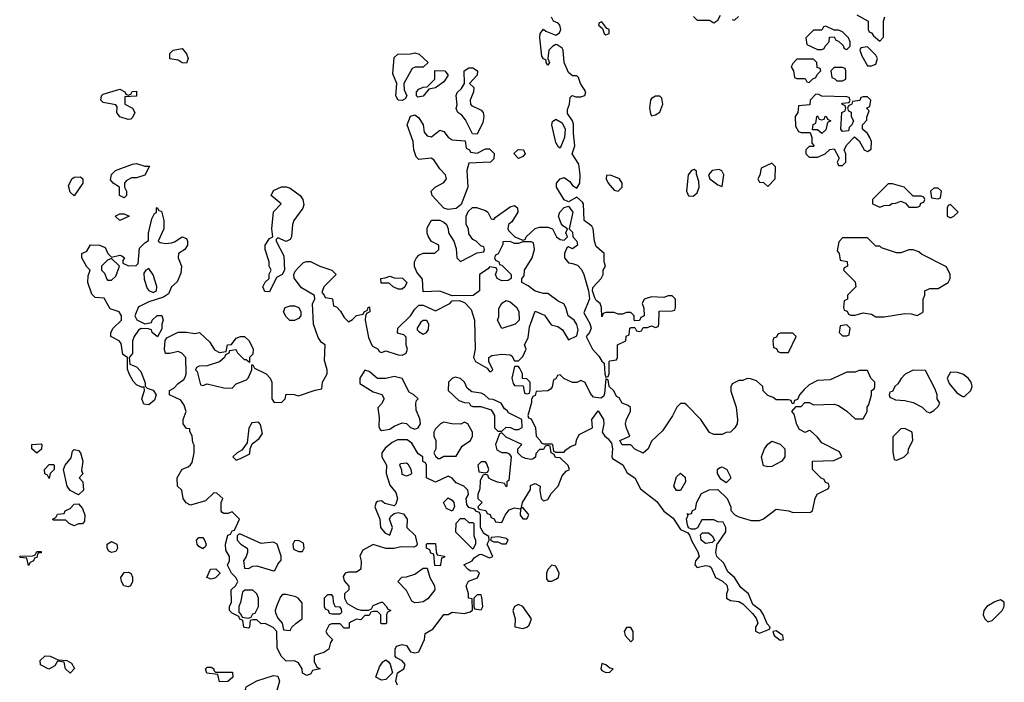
# Model space of a CAD drawing. Header units: inches. Extents: x 2380249 to 2585472, y 382747 to 546448.
# Tile 177 of 256: x 2475307 to 2480049, y 465284 to 468477. Entities that reach past the tile are written whole.
import ezdxf

# ---------------------------------------------------------------- set-up
doc = ezdxf.new("R2010")
doc.units = ezdxf.units.IN
doc.header["$MEASUREMENT"] = 0
doc.layers.add('C4476', color=7, linetype='Continuous')
doc.layers.add('C4486', color=7, linetype='Continuous')

msp = doc.modelspace()

# ---------------------------------------------------------------- linework, layer by layer
at = {"layer": 'C4476', "color": 4, "elevation": 52}
for points in [[(2477126, 465270), (2477118, 465290), (2477126, 465330), (2477158, 465350), (2477164, 465370), (2477150, 465388.7), (2477122, 465402), (2477115.3, 465410), (2477115.3, 465444.7), (2477122, 465458), (2477150, 465466), (2477170, 465461), (2477190, 465431.3), (2477210, 465426), (2477229.1, 465430.9), (2477257.2, 465490), (2477260.4, 465519.6), (2477298, 465542), (2477349.4, 465610.6), (2477370, 465611.3), (2477390, 465622), (2477450, 465616), (2477476.4, 465623.6), (2477487.3, 465632.7), (2477486, 465686), (2477469, 465690), (2477468.7, 465710), (2477458, 465750), (2477468.4, 465771.6), (2477512, 465788), (2477522, 465810), (2477510, 465822), (2477480.4, 465820.4), (2477467.3, 465827.3), (2477446, 465850), (2477486, 465870), (2477496.4, 465883.6), (2477520.4, 465899.6), (2477530, 465902), (2477570, 465884.7), (2477586, 465890), (2477558, 465950), (2477568, 465970), (2477567.3, 465987.3), (2477542, 466002), (2477526, 466030), (2477526, 466090), (2477522, 466102), (2477507.3, 466107.3), (2477498, 466118), (2477470, 466126), (2477460.4, 466140.4), (2477458, 466170), (2477468, 466190), (2477466, 466210), (2477446, 466230), (2477410, 466246), (2477390, 466268), (2477370, 466278), (2477310, 466248), (2477266, 466270), (2477266, 466330), (2477262, 466342), (2477248.4, 466348.4), (2477248, 466370), (2477225.6, 466385.6), (2477196, 466436), (2477173.2, 466453.2), (2477126.8, 466453.2), (2477100.7, 466439.3), (2477067.1, 466412.9), (2477052, 466390), (2477052, 466370), (2477074, 466330), (2477072, 466290), (2477090, 466234), (2477118.5, 466198.5), (2477126.8, 466170), (2477118, 466142), (2477110, 466135.3), (2477065.6, 466145.6), (2477050, 466159), (2477030, 466155.3), (2477024.7, 466150), (2477018, 466130), (2477042, 466070), (2477044.7, 466030), (2477065.4, 466005.4), (2477090, 465994), (2477102, 466030), (2477088, 466070), (2477094.6, 466085.4), (2477110, 466098), (2477130, 466102), (2477156, 466096), (2477174, 466070), (2477172, 466030), (2477211.3, 465991.3), (2477222, 465950), (2477218, 465942), (2477204.7, 465935.3), (2477143.5, 465936.5), (2477110, 465928.7), (2477070, 465928.7), (2477010, 465948), (2476959.6, 465920.4), (2476946, 465894), (2476951.1, 465868.9), (2476950.9, 465829.1), (2476930, 465815.3), (2476890, 465815.3), (2476874, 465810), (2476865.4, 465794.6), (2476870, 465774), (2476891.6, 465748.4), (2476892, 465730), (2476872, 465710), (2476872, 465690), (2476884.7, 465664.7), (2476930, 465638), (2476950, 465632), (2476987.3, 465632.7), (2477002, 465638), (2477010, 465654), (2477048.7, 465671.3), (2477054, 465670), (2477074, 465650), (2477078, 465638), (2477094, 465630), (2477078, 465622), (2477074, 465610), (2477074, 465570), (2477070, 465566), (2477050, 465566), (2477046, 465570), (2477046, 465610), (2477030, 465626), (2477010, 465626), (2476998, 465622), (2476990, 465606), (2476970, 465606), (2476950, 465586), (2476930, 465588), (2476903.6, 465576.4), (2476894, 465570), (2476894, 465550), (2476890, 465546), (2476870, 465546), (2476850, 465566), (2476810, 465566), (2476798, 465562), (2476782, 465530), (2476790, 465514), (2476814, 465490), (2476803.6, 465476.4), (2476796, 465444), (2476771.6, 465428.4), (2476730, 465415.3), (2476724.7, 465410), (2476724.7, 465384.7), (2476738, 465358), (2476754, 465350), (2476718, 465342), (2476710, 465326), (2476690, 465318), (2476669.1, 465329.1), (2476668, 465350), (2476650, 465378), (2476630, 465388), (2476590, 465386), (2476566, 465410), (2476548, 465450), (2476546, 465530), (2476528.4, 465548.4), (2476490, 465568), (2476470, 465566), (2476450, 465586), (2476430, 465586), (2476418, 465582), (2476414, 465550), (2476410, 465546), (2476390, 465548), (2476386, 465550), (2476382, 465582), (2476368, 465588), (2476362, 465602), (2476330, 465618), (2476318, 465630), (2476318, 465650), (2476328, 465670), (2476326, 465730), (2476348.4, 465751.6), (2476358, 465770), (2476348, 465790), (2476328, 465810), (2476308.4, 465848.4), (2476318, 465870), (2476318, 465890), (2476300.4, 465920.4), (2476298, 465950), (2476310, 465994), (2476322, 465998), (2476330, 466014), (2476342, 466018), (2476366, 466070), (2476330, 466106), (2476310, 466098), (2476290, 466098), (2476283.1, 466103.1), (2476278, 466110), (2476278, 466150), (2476286, 466170), (2476256.4, 466196.4), (2476242, 466198), (2476202, 466158), (2476130, 466138), (2476109.1, 466149.1), (2476095.3, 466170), (2476088, 466210), (2476068, 466230), (2476066, 466270), (2476089, 466311), (2476118, 466322), (2476130, 466332), (2476137.2, 466342.8), (2476148, 466390), (2476147.3, 466427.3), (2476140.4, 466440.4), (2476138, 466470), (2476126, 466494), (2476126, 466506), (2476110, 466508), (2476095.3, 466530), (2476095.3, 466550), (2476108.7, 466590), (2476100.2, 466620.2), (2476083.1, 466643.1), (2476028, 466670), (2476028, 466690), (2476050, 466702), (2476070, 466724.7), (2476097.2, 466742.8), (2476104.7, 466755.3), (2476109, 466770), (2476108, 466850), (2476088, 466870), (2476070, 466879), (2476030, 466868.7), (2476010, 466868.7), (2476004, 466890), (2476008, 466932), (2476015.3, 466944.7), (2476070, 466972), (2476110, 466972), (2476150, 466964.7), (2476174, 466970), (2476223.6, 466923.6), (2476246, 466886), (2476270, 466874), (2476302, 466878), (2476308, 466910), (2476328, 466912), (2476350, 466942), (2476370, 466951.3), (2476390, 466951.3), (2476411.3, 466931.3), (2476431.1, 466891.1), (2476430, 466866), (2476414, 466850), (2476414, 466826), (2476398, 466838), (2476390, 466838), (2476358, 466870), (2476350, 466886), (2476318, 466882), (2476314, 466870), (2476298, 466862), (2476294, 466850), (2476270, 466828.7), (2476210, 466809), (2476172, 466808), (2476158, 466802), (2476154, 466790), (2476162, 466782), (2476178, 466718), (2476190, 466714), (2476210, 466722), (2476290, 466702.8), (2476330, 466702), (2476350, 466722), (2476399, 466741), (2476408, 466750), (2476426, 466790), (2476426, 466814), (2476430, 466814), (2476438, 466798), (2476494, 466770), (2476514, 466750), (2476522, 466730), (2476522, 466650), (2476532.7, 466632.7), (2476570, 466634), (2476586, 466650), (2476590, 466672), (2476628.4, 466671.6), (2476650, 466664.7), (2476730, 466692), (2476762, 466698), (2476766, 466730), (2476788.7, 466770), (2476788.7, 466790), (2476774.6, 466834.6), (2476778, 466910), (2476761.2, 466921.2), (2476745.2, 466945.2), (2476722, 467010), (2476718, 467110), (2476728, 467130), (2476727.3, 467147.3), (2476665.2, 467185.2), (2476628.4, 467231.6), (2476628, 467250), (2476634.6, 467265.4), (2476653.2, 467286.8), (2476673.6, 467306.4), (2476690, 467312), (2476708.4, 467311.6), (2476752, 467290), (2476810.8, 467270.8), (2476832, 467250), (2476772, 467190), (2476762, 467162), (2476774, 467150), (2476778, 467138), (2476810, 467134), (2476814, 467130), (2476818, 467098), (2476832.7, 467092.7), (2476852.7, 467072.7), (2476870, 467042), (2476890, 467022), (2476910, 467032), (2476930, 467052), (2476962, 467058), (2476966, 467070), (2476982, 467078), (2476986, 467090), (2476992.7, 467092.7), (2476994, 467070), (2476978, 467062), (2476972, 467048), (2476971.3, 467028.7), (2476986.4, 466946.4), (2477005.4, 466905.4), (2477034, 466890), (2477038, 466878), (2477050, 466874), (2477070, 466882), (2477130, 466862.8), (2477150, 466861), (2477168, 466870), (2477175.3, 466890), (2477169.1, 466909.1), (2477168, 466948), (2477158, 466958), (2477127.3, 466967.3), (2477128, 466990), (2477189.1, 467050.9), (2477210, 467082), (2477230, 467102), (2477250, 467102), (2477310, 467074), (2477378, 467110), (2477390, 467122), (2477423.6, 467123.6), (2477450, 467114), (2477481, 467081), (2477498, 467030), (2477501, 466890), (2477492, 466850), (2477502, 466830), (2477558, 466798), (2477570, 466782), (2477578, 466782), (2477586, 466790), (2477566, 466830), (2477566, 466850), (2477580.4, 466859.6), (2477630, 466864.7), (2477670, 466862), (2477678, 466858), (2477690, 466834), (2477710, 466834), (2477730, 466854), (2477746, 466890), (2477738, 466910), (2477756.4, 466943.6), (2477763.1, 466996.9), (2477790, 467072), (2477834, 467054), (2477866.4, 467006.4), (2477898.8, 466998.8), (2477922, 466982), (2477950, 466934), (2477990, 466954), (2477997.2, 466982.8), (2477990, 467008), (2477978, 467030), (2477948, 467050), (2477938, 467090), (2477928.4, 467108.4), (2477900.2, 467120.2), (2477850, 467158), (2477830, 467158), (2477790, 467168.7), (2477755.3, 467195.3), (2477726, 467210), (2477726, 467230), (2477736.4, 467243.6), (2477738, 467270), (2477775.3, 467330), (2477786, 467370), (2477782, 467402), (2477770, 467406), (2477730, 467406), (2477710, 467398), (2477690, 467398), (2477670, 467408), (2477634, 467406), (2477634, 467394), (2477611.6, 467348.4), (2477598, 467342), (2477594, 467330), (2477598, 467318), (2477614, 467310), (2477618, 467298), (2477630, 467294), (2477674, 467250), (2477674, 467230), (2477659.6, 467220.4), (2477630, 467218), (2477606, 467230), (2477598, 467250), (2477606, 467270), (2477602, 467282), (2477570, 467286), (2477563.6, 467276.4), (2477522, 467250), (2477522, 467170), (2477491.6, 467148.4), (2477390, 467146), (2477330, 467168.7), (2477250, 467166), (2477247.3, 467227.3), (2477220.4, 467260.4), (2477208.4, 467288.4), (2477208, 467310), (2477218, 467330), (2477230, 467342), (2477250, 467351.3), (2477307.3, 467352.7), (2477326, 467370), (2477326, 467390), (2477290, 467408), (2477275.3, 467430), (2477269.1, 467449.1), (2477270, 467474), (2477290, 467511.3), (2477331.1, 467511.1), (2477350, 467502), (2477362, 467490), (2477371.3, 467470), (2477372, 467450), (2477398, 467410), (2477410, 467374), (2477412, 467330), (2477430, 467312), (2477510, 467354), (2477542, 467358), (2477546, 467370), (2477542, 467382), (2477527.3, 467387.3), (2477506, 467410), (2477490, 467418), (2477470, 467446), (2477468.7, 467470), (2477458, 467490), (2477458, 467530), (2477467.3, 467552.7), (2477487.3, 467572.7), (2477507.3, 467572.7), (2477550, 467558), (2477562, 467550), (2477578, 467518), (2477590, 467514), (2477596.4, 467523.6), (2477670, 467574.8), (2477690, 467581), (2477704.7, 467570), (2477706, 467550), (2477676.8, 467503.2), (2477662, 467490), (2477658, 467470), (2477661, 467461), (2477691.1, 467431.1), (2477730, 467414), (2477742, 467418), (2477746, 467430), (2477790, 467471.3), (2477810, 467478), (2477850, 467478), (2477874, 467470), (2477892, 467430), (2477910, 467418), (2477930, 467414), (2477946, 467430), (2477938, 467450), (2477946, 467470), (2477923.1, 467483.1), (2477914.6, 467494.6), (2477902, 467530), (2477908.7, 467550), (2477930, 467571.3), (2477950, 467578), (2477970.7, 467550), (2477954, 467470), (2477970, 467454), (2477970.8, 467430), (2477990.7, 467410), (2477994, 467390), (2477970, 467373.2), (2477950, 467382), (2477942, 467378), (2477930.8, 467350), (2477931, 467330), (2477950, 467304.7), (2477970, 467302.8), (2477993.7, 467293.7), (2478013, 467273), (2478023.7, 467250), (2478046.8, 467170), (2478052, 467132), (2478024.5, 467064.5), (2478052.8, 467012.8), (2478058.8, 466990), (2478051, 466970), (2478036, 466950), (2478065.5, 466890), (2478096.1, 466856.1), (2478110, 466831.3), (2478122, 466822), (2478124.7, 466770), (2478130, 466754), (2478142, 466758), (2478146, 466770), (2478146, 466830), (2478150, 466834), (2478182, 466838), (2478186, 466850), (2478186, 466910), (2478226, 466930), (2478227.3, 466952.7), (2478242, 466958), (2478246, 466990), (2478250, 466994), (2478270, 466994), (2478278, 466978), (2478290, 466974), (2478302, 466978), (2478310, 466994), (2478330, 466994), (2478350, 467002), (2478370, 466994), (2478382, 466998), (2478386, 467010), (2478387.3, 467072.7), (2478450, 467074), (2478462, 467078), (2478466, 467090), (2478466, 467130), (2478450, 467146), (2478430, 467146), (2478410, 467138), (2478350, 467142), (2478314, 467130), (2478304.7, 467110), (2478312.7, 467087.3), (2478314, 467050), (2478298, 467042), (2478292.7, 467027.3), (2478270, 467026), (2478266, 467030), (2478266, 467050), (2478250, 467066), (2478230, 467066), (2478210, 467058), (2478190, 467058), (2478170, 467066), (2478130, 467066), (2478118, 467062), (2478110, 467046), (2478108.7, 467090), (2478102, 467110), (2478084.1, 467124.1), (2478076.5, 467136.5), (2478066, 467170), (2478067.3, 467187.3), (2478108, 467230), (2478118, 467250), (2478118, 467270), (2478128, 467290), (2478122, 467310), (2478122, 467350), (2478083.7, 467383.7), (2478076, 467410), (2478069.4, 467469.4), (2478062, 467482), (2478026, 467510), (2478022.7, 467590), (2478018.4, 467598.4), (2477990, 467622), (2477950, 467599), (2477930, 467608.7), (2477892.3, 467670), (2477892.7, 467690), (2477909.7, 467710.3), (2477930, 467716.3), (2477956.7, 467696.7), (2477970, 467678.8), (2477990, 467666), (2478005.2, 467690), (2478006, 467730), (2478000.2, 467780.2), (2477968.7, 467830), (2477981.2, 467870), (2477974, 467930), (2477974, 467974), (2477969, 467990), (2477945.6, 468025.6), (2477944.7, 468044.7), (2477955.3, 468070), (2477958, 468102), (2477968, 468112), (2477985.4, 468105.4), (2478010, 468104.7), (2478028.4, 468111.6), (2478034, 468130), (2478008, 468170), (2477998, 468198), (2477990, 468206), (2477970, 468206), (2477950, 468222), (2477929.4, 468270), (2477925.2, 468330), (2477919.5, 468339.5), (2477895.5, 468355.5), (2477890, 468357.2), (2477873, 468347), (2477856, 468330), (2477851, 468290), (2477858, 468270), (2477850, 468258), (2477842, 468270), (2477842, 468282), (2477830, 468288), (2477821.2, 468301.2), (2477812.7, 468390), (2477814, 468410), (2477830, 468432), (2477841.6, 468421.6), (2477890, 468402.8), (2477906.6, 468413.4), (2477913.2, 468430), (2477909.2, 468450), (2477900.2, 468460.2), (2477878, 468470), (2477868.7, 468488.7)], [(2478552.7, 468492.7), (2478570, 468474), (2478630, 468474), (2478650, 468462), (2478670, 468474), (2478682, 468498)], [(2478738, 468478), (2478750, 468474), (2478768.4, 468491.6)], [(2479339.6, 468499.6), (2479394, 468470), (2479394, 468430), (2479398, 468418), (2479410, 468414), (2479419.6, 468399.6), (2479450, 468374), (2479468, 468392), (2479468, 468470), (2479473.2, 468490)], [(2480000, 465670.8), (2479964.7, 465650), (2479950.7, 465630), (2479947.3, 465610), (2479956, 465590), (2479970, 465576), (2479990, 465582.8), (2480000, 465592.4)]]:
    msp.add_lwpolyline(points, dxfattribs=at)
for points in [[(2478110, 468466), (2478098, 468462), (2478094, 468450), (2478114, 468434), (2478122, 468410), (2478130, 468404.7), (2478146, 468410), (2478146, 468430), (2478135.3, 468435.3)], [(2479190, 468446), (2479178, 468442), (2479170, 468426), (2479130, 468426), (2479094, 468390), (2479098, 468358), (2479150, 468334), (2479170, 468334), (2479182, 468338), (2479186, 468350), (2479206, 468370), (2479207.3, 468392.7), (2479230, 468394), (2479238, 468378), (2479250, 468374), (2479272.7, 468352.7), (2479278, 468338), (2479290, 468334), (2479306, 468350), (2479306, 468370), (2479298, 468390), (2479270, 468418), (2479250, 468426), (2479230, 468426)], [(2476110, 468268), (2476090, 468268.7), (2476070, 468282), (2476030, 468288), (2476030, 468314), (2476046, 468330), (2476090, 468338), (2476110, 468312), (2476118, 468290)], [(2479390, 468346), (2479358, 468342), (2479354, 468330), (2479363.6, 468303.6), (2479390, 468254), (2479410, 468254), (2479430, 468262), (2479438, 468290), (2479430, 468306)], [(2477150, 468088), (2477129.4, 468089.4), (2477119, 468110), (2477124, 468170), (2477104.1, 468215.9), (2477110, 468294), (2477128.9, 468311.1), (2477190, 468312), (2477210, 468318), (2477230.9, 468310.9), (2477274, 468270), (2477251.1, 468248.9), (2477211.1, 468248.9), (2477198, 468242), (2477158, 468170), (2477159.6, 468139.6), (2477172, 468110), (2477163.6, 468096.4)], [(2477510, 467926), (2477487.3, 467927.3), (2477454.8, 467994.8), (2477437.2, 468017.2), (2477418, 468030), (2477408.9, 468048.9), (2477414, 468066), (2477408.9, 468111.1), (2477414.6, 468125.4), (2477434.6, 468145.4), (2477448.7, 468170), (2477448, 468230), (2477470, 468244.7), (2477490, 468244.7), (2477511.3, 468230), (2477511, 468209), (2477474, 468170), (2477494, 468150), (2477492, 468130), (2477476, 468090), (2477478, 468070), (2477483.5, 468063.5), (2477530, 468041), (2477538.8, 468030), (2477542.8, 468010), (2477538, 467982)], [(2479130, 468286), (2479050, 468286), (2479030, 468266), (2479022, 468250), (2479034, 468230), (2479038, 468198), (2479050, 468194), (2479090, 468194), (2479098, 468178), (2479110, 468174), (2479127.3, 468192.7), (2479142, 468198), (2479147.3, 468212.7), (2479166, 468230), (2479162, 468242), (2479147.3, 468247.3), (2479146, 468270)], [(2479270, 468246), (2479230, 468246), (2479214, 468230), (2479218, 468198), (2479232.7, 468192.7), (2479242, 468182), (2479270, 468182), (2479286, 468190), (2479286, 468230), (2479282, 468242)], [(2477224, 468104), (2477218, 468110), (2477218, 468130), (2477230, 468142), (2477250, 468152), (2477270, 468154), (2477306, 468190), (2477307.3, 468232.7), (2477354, 468230), (2477371.3, 468210), (2477350, 468178), (2477310, 468148.7), (2477278, 468142), (2477250, 468108)], [(2475830, 468114), (2475842, 468118), (2475848.4, 468131.6), (2475870, 468132), (2475870, 468108), (2475814, 468106), (2475814, 468070), (2475851.1, 468051.1), (2475862, 468030), (2475850, 468006), (2475842, 467998), (2475830, 467995.3), (2475790, 468008.7), (2475775.3, 468030), (2475776.4, 468056.4), (2475770, 468066), (2475710, 468078), (2475698, 468090), (2475702, 468110), (2475710, 468118), (2475790, 468142), (2475814, 468130), (2475818, 468118)], [(2478390, 468108), (2478370, 468108), (2478350, 468098), (2478344.7, 468090), (2478341, 468050), (2478345.4, 468025.4), (2478350, 468014), (2478370, 468018), (2478390, 468032), (2478404, 468070), (2478399, 468099)], [(2479142, 468118), (2479114, 468090), (2479112.7, 468067.3), (2479058, 468062), (2479054, 468030), (2479042, 468010), (2479043.6, 467963.6), (2479058, 467938), (2479070, 467934), (2479114, 467934), (2479122, 467910), (2479122, 467882), (2479134, 467870), (2479130, 467866), (2479110, 467866), (2479094, 467850), (2479094, 467830), (2479110, 467814), (2479150, 467814), (2479186, 467830), (2479208.4, 467851.6), (2479230, 467854), (2479254, 467810), (2479244.7, 467790), (2479250, 467774), (2479270, 467774), (2479286, 467790), (2479286, 467830), (2479278, 467850), (2479290, 467874), (2479328, 467912), (2479350, 467894), (2479374, 467850), (2479390, 467842), (2479407.3, 467852.7), (2479408.7, 467890), (2479402, 467910), (2479390, 467928), (2479366, 467950), (2479366, 467970), (2479387.3, 467992.7), (2479387.3, 468007.3), (2479398, 468038), (2479386, 468050), (2479402, 468058), (2479406, 468090), (2479390, 468106), (2479370, 468106), (2479358, 468102), (2479352.7, 468087.3), (2479318, 468082), (2479314, 468070), (2479298, 468062), (2479294, 468050), (2479298, 468038), (2479311.6, 468031.6), (2479312, 468010), (2479322, 467990), (2479314, 467970), (2479302, 467958), (2479298, 467942), (2479270, 467938), (2479262, 467950), (2479266, 468030), (2479282, 468038), (2479286, 468050), (2479282, 468062), (2479266, 468070), (2479270, 468074), (2479302, 468078), (2479306, 468090), (2479302, 468102), (2479290, 468106), (2479170, 468108), (2479156.4, 468116.4)], [(2477290, 467912), (2477330, 467944.7), (2477350, 467938), (2477370.9, 467910.9), (2477390, 467898), (2477452.7, 467892.7), (2477458, 467858), (2477474, 467850), (2477478, 467838), (2477510, 467834), (2477550, 467854), (2477570, 467854), (2477591.6, 467831.6), (2477590, 467806), (2477574, 467790), (2477470, 467786), (2477461, 467750), (2477464.7, 467670), (2477432.7, 467587.3), (2477410, 467568), (2477370, 467562), (2477350, 467568.7), (2477294, 467630), (2477289.1, 467650.9), (2477308, 467670), (2477350, 467692), (2477362, 467710), (2477358, 467730), (2477330, 467758), (2477302, 467802), (2477289, 467809), (2477230, 467804), (2477216.5, 467816.5), (2477205.2, 467850), (2477202, 467890), (2477174, 467970), (2477190, 468012), (2477210, 468018), (2477230, 468004.7), (2477251, 467970), (2477255.3, 467935.3), (2477270, 467918)], [(2479170, 467994), (2479182, 467998), (2479186, 468010), (2479191.6, 468011.6), (2479198, 467998), (2479214, 467990), (2479198, 467982), (2479190, 467946), (2479170, 467928), (2479150, 467946), (2479126, 467946), (2479128.4, 467971.6), (2479142, 467978), (2479146, 468010), (2479150, 468014), (2479158, 467998)], [(2477910, 467858), (2477902, 467862), (2477890, 467886), (2477869.2, 467970), (2477873.6, 467986.4), (2477890, 467998), (2477919.9, 467979.9), (2477934.8, 467950), (2477930.8, 467909.2)], [(2477710, 467808.7), (2477687.3, 467832.7), (2477708.4, 467851.6), (2477734, 467850), (2477742, 467830), (2477730, 467818)], [(2475910, 467772), (2475932, 467772), (2475910, 467728), (2475870, 467715.3), (2475845.4, 467714.6), (2475819.6, 467700.4), (2475812, 467690), (2475812, 467670), (2475822, 467650), (2475822, 467630), (2475810, 467618), (2475788.7, 467630), (2475788, 467670), (2475758, 467690), (2475745.2, 467705.2), (2475749.1, 467730.9), (2475769, 467751), (2475850, 467781), (2475870, 467784.7)], [(2478930, 467786), (2478878, 467762), (2478871.6, 467728.4), (2478862, 467710), (2478870, 467694), (2478890, 467692), (2478910, 467674), (2478946, 467710), (2478947.3, 467767.3)], [(2475570, 467628), (2475550, 467646), (2475543.1, 467676.9), (2475558, 467710), (2475570, 467718), (2475599.6, 467719.6), (2475612, 467710), (2475611.3, 467690)], [(2478152.7, 467727.3), (2478134, 467726), (2478132, 467710), (2478141, 467690), (2478170, 467656), (2478190, 467651.3), (2478208.7, 467670), (2478208.7, 467690), (2478195.3, 467710)], [(2478555.3, 467755.3), (2478542, 467750), (2478526, 467730), (2478518.8, 467650), (2478527.5, 467627.5), (2478550, 467626), (2478570, 467642), (2478579, 467670), (2478578, 467698), (2478567.3, 467732.7), (2478567.3, 467747.3)], [(2478675.3, 467755.3), (2478642, 467750), (2478624.7, 467730), (2478631.3, 467710), (2478670, 467682), (2478690, 467674), (2478698, 467730), (2478688.7, 467748.7)], [(2476590, 467408), (2476550, 467426), (2476542, 467418), (2476542, 467410), (2476579.6, 467339.6), (2476582, 467270), (2476572, 467250), (2476544.7, 467235.3), (2476510, 467166), (2476487.3, 467167.3), (2476478, 467190), (2476490, 467212), (2476508, 467230), (2476509.1, 467250.9), (2476518, 467270), (2476508.7, 467290), (2476508.7, 467310), (2476489, 467370), (2476489, 467390), (2476510, 467422), (2476526, 467430), (2476522, 467470), (2476529.2, 467550.8), (2476566, 467590), (2476518, 467630), (2476530, 467654), (2476568.9, 467671.1), (2476590, 467671), (2476610, 467664.7), (2476658, 467630), (2476670.7, 467610.7), (2476675.3, 467584.7), (2476671, 467569), (2476626.8, 467510), (2476620.7, 467490), (2476616, 467430), (2476610, 467418)], [(2479510, 467686), (2479490, 467686), (2479414, 467610), (2479414, 467590), (2479450, 467574), (2479470, 467582), (2479496.4, 467583.6), (2479508.4, 467591.6), (2479527.3, 467592.7), (2479550, 467602), (2479572.7, 467592.7), (2479590, 467574), (2479630, 467574), (2479642, 467578), (2479647.3, 467592.7), (2479662, 467598), (2479666, 467610), (2479662, 467622), (2479650, 467626), (2479610, 467626), (2479566, 467670)], [(2479730, 467666), (2479710, 467666), (2479694, 467650), (2479698, 467618), (2479730, 467614), (2479742, 467618), (2479746, 467650)], [(2479790, 467586), (2479778, 467582), (2479774, 467570), (2479774, 467530), (2479790, 467522), (2479806, 467530), (2479826, 467550)], [(2476010, 467398), (2476038, 467402), (2476053.6, 467406.4), (2476090, 467431.3), (2476110, 467422), (2476116, 467410), (2476116, 467390), (2476102, 467370), (2476072, 467350), (2476071.3, 467330), (2476086.8, 467290), (2476083.5, 467256.5), (2476066, 467214), (2476038, 467190), (2476023.6, 467156.4), (2475999.6, 467140.4), (2475930, 467118), (2475884.5, 467095.5), (2475878, 467090), (2475862, 467050), (2475871.6, 467031.6), (2475910, 467012), (2475942, 467018), (2475946, 467030), (2475970, 467052), (2475991.3, 467051.3), (2475998, 467030), (2475992, 467010), (2475992, 466988), (2475971.3, 466948.7), (2475946, 466970), (2475942, 466982), (2475928, 466988), (2475891.6, 466988.4), (2475879.6, 466980.4), (2475858, 466950), (2475851.3, 466930), (2475851.1, 466868.9), (2475834, 466850), (2475838, 466818), (2475870, 466804.7), (2475890, 466782), (2475912, 466728), (2475912, 466712), (2475922, 466702), (2475950, 466691.3), (2475964.7, 466670), (2475956.8, 466643.2), (2475930, 466622), (2475905.2, 466625.2), (2475895.3, 466650), (2475908, 466690), (2475906, 466706), (2475894, 466706), (2475870, 466718), (2475854.6, 466734.6), (2475835.3, 466770), (2475827.3, 466792.7), (2475826, 466850), (2475804, 466864), (2475796.4, 466916.4), (2475786, 466930), (2475746, 466950), (2475746, 466970), (2475758, 466990), (2475798, 467030), (2475798, 467050), (2475786, 467070), (2475743.1, 467083.1), (2475714.6, 467134.6), (2475670, 467138), (2475654.6, 467154.6), (2475635.3, 467210), (2475636.4, 467243.6), (2475646, 467270), (2475630, 467286), (2475606, 467330), (2475606, 467350), (2475630, 467362), (2475648.4, 467391.6), (2475691.1, 467391.1), (2475719.1, 467379.1), (2475731.1, 467351.1), (2475750, 467332), (2475790, 467342), (2475799.6, 467339.6), (2475811.3, 467330), (2475803.6, 467316.4), (2475803.6, 467303.6), (2475831.6, 467291.6), (2475868, 467292), (2475878, 467302), (2475884, 467376), (2475910, 467402), (2475927.3, 467412.7), (2475928.4, 467448.4), (2475943.1, 467516.9), (2475956.4, 467543.6), (2475966, 467550), (2475966, 467570), (2475970, 467572), (2475978, 467558), (2475990, 467554), (2476001, 467510), (2476001, 467470), (2475974, 467410), (2475983.6, 467403.6)], [(2475790, 467508.7), (2475769.1, 467529.1), (2475770, 467532), (2475790, 467542), (2475810, 467542), (2475834, 467530)], [(2479390, 467426), (2479270, 467426), (2479252.7, 467407.3), (2479243.6, 467363.6), (2479254, 467350), (2479258, 467318), (2479292.7, 467312.7), (2479294, 467290), (2479278, 467282), (2479274, 467270), (2479330, 467214), (2479334, 467190), (2479294, 467150), (2479294, 467130), (2479278, 467122), (2479274, 467090), (2479278, 467078), (2479292, 467072), (2479298, 467058), (2479310, 467054), (2479330, 467054), (2479370, 467064.7), (2479410, 467058), (2479430, 467046), (2479470, 467046), (2479570, 467061), (2479599.8, 467059.8), (2479630, 467052), (2479654.6, 467065.4), (2479658, 467070), (2479658, 467130), (2479666, 467150), (2479666, 467170), (2479690, 467182), (2479730, 467182), (2479778, 467210), (2479788, 467230), (2479788, 467250), (2479770, 467286), (2479650, 467348), (2479638, 467358), (2479610, 467368.7), (2479590, 467368.7), (2479550, 467354), (2479530, 467354), (2479458, 467378), (2479450, 467386), (2479430, 467386)], [(2475750, 467326), (2475730, 467318), (2475702, 467290), (2475702, 467270), (2475715.3, 467255.3), (2475726.4, 467226.4), (2475730, 467222), (2475750, 467222), (2475770, 467242), (2475788, 467290)], [(2475930, 467278), (2475914, 467270), (2475904.7, 467255.3), (2475906.4, 467226.4), (2475922, 467182), (2475930, 467172), (2475950, 467162), (2475966, 467170), (2475968, 467192), (2475950, 467248)], [(2477130, 467178), (2477106, 467190), (2477087.3, 467207.3), (2477048, 467208), (2477046, 467230), (2477067.3, 467232.7), (2477090, 467242), (2477110, 467234), (2477151.6, 467231.6), (2477172, 467210), (2477162, 467190), (2477150, 467178)], [(2477630, 466988.7), (2477609.1, 467029.1), (2477614, 467046), (2477614.6, 467085.4), (2477629.3, 467110.7), (2477650, 467124.7), (2477670, 467118), (2477701, 467090), (2477711.3, 467070), (2477712, 467030), (2477694, 467010)], [(2476630, 467028), (2476608.4, 467028.4), (2476590, 467046), (2476578, 467070), (2476586, 467090), (2476610, 467098), (2476630, 467098), (2476652, 467090), (2476662, 467070), (2476662, 467050), (2476650, 467038)], [(2477250, 467028), (2477239.6, 467020.4), (2477222, 466990), (2477222, 466982), (2477230, 466974), (2477250, 466962), (2477266, 466970), (2477276.4, 466983.6), (2477278, 467010), (2477267.3, 467027.3)], [(2479030, 466966), (2478970, 466966), (2478958, 466962), (2478952.7, 466947.3), (2478938, 466942), (2478934, 466930), (2478938, 466898), (2478952.7, 466892.7), (2478958, 466878), (2478970, 466874), (2479010, 466874), (2479046, 466950)], [(2479290, 467006), (2479258, 467002), (2479254, 466970), (2479270, 466954), (2479290, 466954), (2479302, 466958), (2479306, 466990)], [(2476970, 466788), (2476946, 466750), (2476944.7, 466724.7), (2477010, 466684.7), (2477050.9, 466670.9), (2477062, 466650), (2477050, 466626), (2477032.7, 466607.3), (2477038.8, 466558.8), (2477036.9, 466516.9), (2477042.8, 466502.8), (2477050, 466498), (2477090, 466504.7), (2477110, 466518), (2477150, 466534), (2477170, 466532), (2477190, 466512), (2477210, 466504.7), (2477226, 466510), (2477238, 466530), (2477234.6, 466554.6), (2477216.4, 466596.4), (2477215.3, 466630), (2477218, 466642), (2477226, 466650), (2477206, 466670), (2477183.1, 466683.1), (2477150, 466748), (2477110, 466757.2), (2477070, 466748.7), (2477030, 466749), (2476990, 466782)], [(2477710, 466806), (2477690, 466806), (2477678, 466750), (2477683.6, 466723.6), (2477690, 466714), (2477732.7, 466712.7), (2477738, 466678), (2477750, 466674), (2477762, 466678), (2477766, 466690), (2477766, 466730), (2477750, 466746), (2477728, 466748), (2477728, 466770), (2477716.4, 466796.4)], [(2479390, 466786), (2479350, 466786), (2479330, 466778), (2479290, 466778), (2479210, 466742), (2479150, 466738), (2479110, 466718), (2479085.4, 466694.6), (2479062, 466670), (2479052.7, 466647.3), (2479038, 466642), (2479034, 466626), (2479027.3, 466627.3), (2479022, 466642), (2479010, 466646), (2478950, 466646), (2478936.4, 466656.4), (2478910, 466666), (2478888.4, 466688.4), (2478886, 466710), (2478856.4, 466736.4), (2478827.3, 466747.3), (2478810, 466748), (2478790, 466738), (2478770, 466738), (2478738, 466722), (2478732.7, 466707.3), (2478732.7, 466687.3), (2478758, 466610), (2478764.7, 466550), (2478762, 466530), (2478752, 466510), (2478731.1, 466488.9), (2478710, 466488), (2478690, 466478), (2478650, 466478), (2478630, 466488), (2478588, 466550), (2478520.4, 466620.4), (2478510, 466628), (2478490, 466628), (2478472, 466610), (2478450.9, 466569.1), (2478403.6, 466496.4), (2478350, 466446), (2478334, 466410), (2478310, 466388), (2478270, 466408), (2478250, 466428), (2478209.1, 466429.1), (2478198, 466450), (2478246, 466470), (2478228.9, 466508.9), (2478225.2, 466530), (2478230, 466552), (2478249, 466590), (2478248.7, 466608.7), (2478238, 466618), (2478209.4, 466629.4), (2478194.6, 466654.6), (2478182, 466662), (2478168.4, 466688.4), (2478146, 466710), (2478142, 466742), (2478130, 466746), (2478123.5, 466676.5), (2478118.8, 466661.2), (2478106, 466654), (2478070, 466659), (2478055.9, 466675.9), (2478030, 466728.7), (2478010, 466738), (2477990, 466728.7), (2477968.9, 466728.9), (2477928.4, 466748.4), (2477910, 466766), (2477898, 466762), (2477890, 466746), (2477878, 466742), (2477871.6, 466708.4), (2477863.6, 466696.4), (2477850, 466688), (2477794, 466686), (2477790, 466666), (2477778, 466662), (2477772.7, 466647.3), (2477772.7, 466632.7), (2477754, 466570), (2477758, 466558), (2477770, 466554), (2477792, 466510), (2477794, 466470), (2477814, 466450), (2477818, 466438), (2477830, 466434), (2477870, 466434), (2477874, 466430), (2477878, 466398), (2477890, 466394), (2477930, 466394), (2477936.4, 466403.6), (2477960.2, 466419.8), (2477986, 466430), (2477988.7, 466451.3), (2478002, 466478), (2478066, 466510), (2478062, 466550), (2478092.7, 466592.7), (2478118.8, 466550), (2478121, 466530), (2478112, 466490), (2478124.7, 466470), (2478139.9, 466459.9), (2478156.8, 466436.8), (2478162, 466410), (2478158.8, 466370), (2478162.5, 466362.5), (2478212.1, 466332.1), (2478233.2, 466293.2), (2478270.4, 466270.4), (2478296.8, 466216.8), (2478376.2, 466156.2), (2478408.8, 466108.8), (2478454.6, 466074.6), (2478490, 466020.7), (2478524.5, 466004.5), (2478533.7, 465993.7), (2478543.7, 465963.7), (2478573, 465913), (2478578.8, 465890), (2478562, 465870), (2478558, 465850), (2478570, 465838), (2478610, 465846.8), (2478630, 465844), (2478638, 465838), (2478658.8, 465790), (2478692.5, 465772.5), (2478712.5, 465752.5), (2478718, 465730), (2478710.8, 465710), (2478711.3, 465690), (2478730, 465678.8), (2478770, 465674), (2478790, 465662.8), (2478836.7, 465616.7), (2478853.7, 465593.7), (2478862.8, 465570), (2478851.3, 465550), (2478851.6, 465531.6), (2478870, 465521), (2478919, 465541), (2478922, 465550), (2478906.3, 465566.3), (2478889, 465610), (2478877.2, 465630), (2478838.6, 465658.6), (2478817.2, 465710), (2478780.8, 465740.8), (2478750, 465789), (2478717.5, 465817.5), (2478698.4, 465858.4), (2478665.2, 465890), (2478659, 465910), (2478666, 465954), (2478670, 465954), (2478708, 466010), (2478708, 466030), (2478695.3, 466055.3), (2478670, 466058), (2478650, 466068), (2478592.7, 466067.3), (2478571.6, 466028.4), (2478558, 466022), (2478542, 466022), (2478528.7, 466028.7), (2478522.7, 466042.7), (2478519, 466070), (2478526, 466090), (2478522, 466098), (2478530, 466094), (2478542, 466098), (2478548, 466112), (2478562, 466118), (2478568.4, 466151.6), (2478590, 466194), (2478628.4, 466211.6), (2478670, 466214), (2478714, 466170), (2478732, 466130), (2478732.7, 466112.7), (2478751.6, 466091.6), (2478770, 466082), (2478830, 466064.7), (2478870, 466064.7), (2478890, 466071.3), (2478950, 466118), (2479011.1, 466111.1), (2479030, 466102), (2479115.3, 466104.7), (2479126, 466110), (2479138, 466170), (2479148.4, 466191.6), (2479202, 466218), (2479206, 466230), (2479202, 466242), (2479187.3, 466247.3), (2479182, 466262), (2479167.3, 466267.3), (2479126, 466310), (2479126, 466350), (2479227.3, 466352.7), (2479266, 466370), (2479254.6, 466394.6), (2479170, 466438), (2479150, 466466), (2479116.4, 466496.4), (2479110, 466498), (2479090, 466488), (2479063.1, 466503.1), (2479050, 466526), (2479036.4, 466576.4), (2479026, 466590), (2479046, 466614), (2479070, 466614), (2479088, 466632), (2479110, 466632), (2479130, 466622), (2479230, 466624.7), (2479250, 466618), (2479290.6, 466590.6), (2479330, 466554), (2479370, 466554), (2479388, 466590), (2479388.7, 466610), (2479396.4, 466623.6), (2479408.7, 466670), (2479408.9, 466691.1), (2479422, 466698), (2479426, 466710), (2479426, 466730), (2479406, 466750)], [(2479610, 466788), (2479571.6, 466768.4), (2479551.6, 466748.4), (2479536.9, 466723.1), (2479522, 466710), (2479510, 466686), (2479498, 466682), (2479494, 466670), (2479498, 466658), (2479525.4, 466645.4), (2479570, 466642), (2479610, 466632), (2479654, 466610), (2479674, 466590), (2479690, 466582), (2479710, 466594), (2479730, 466614), (2479738, 466630), (2479726, 466650), (2479726, 466670), (2479716.4, 466696.4), (2479670, 466786)], [(2479790, 466778), (2479774, 466750), (2479783.6, 466723.6), (2479819.6, 466679.6), (2479850, 466662), (2479858, 466662), (2479888, 466690), (2479894, 466710), (2479888.7, 466730), (2479875.3, 466750), (2479850, 466768.7), (2479823.6, 466776.4)], [(2477404.7, 466755.3), (2477390, 466748), (2477372, 466730), (2477371.3, 466690), (2477422, 466642), (2477450, 466632), (2477471.6, 466631.6), (2477478, 466618), (2477490, 466614), (2477527.3, 466612.7), (2477578, 466598), (2477594, 466570), (2477594, 466510), (2477610, 466494), (2477630, 466494), (2477650, 466514), (2477671.6, 466511.6), (2477690, 466502), (2477710, 466502), (2477727.3, 466512.7), (2477726, 466550), (2477662, 466582), (2477654.6, 466594.6), (2477642, 466602), (2477626, 466630), (2477587.3, 466647.3), (2477568.4, 466648.4), (2477546, 466670), (2477530, 466678), (2477484.7, 466684.7), (2477462, 466702), (2477448.7, 466730), (2477430, 466748.7)], [(2476458, 466538), (2476424.7, 466535.3), (2476411.6, 466508.4), (2476402, 466438), (2476376.9, 466403.1), (2476354, 466390), (2476334, 466370), (2476350, 466354), (2476370, 466362), (2476415.3, 466384.7), (2476418, 466410), (2476427.3, 466432.7), (2476460.4, 466459.6), (2476476.4, 466483.6), (2476467.3, 466527.3)], [(2477450, 466538), (2477431.3, 466528.7), (2477389, 466529), (2477350, 466538), (2477334, 466530), (2477310, 466506), (2477302, 466490), (2477302, 466470), (2477311.3, 466450), (2477312, 466410), (2477302, 466390), (2477310, 466374), (2477322, 466362), (2477330, 466362), (2477350, 466374), (2477410, 466374), (2477438, 466422), (2477478, 466450), (2477488, 466470), (2477488, 466490), (2477466, 466530)], [(2477630, 466486), (2477618, 466482), (2477598, 466430), (2477604.7, 466404.7), (2477630, 466392), (2477651.6, 466391.6), (2477664.7, 466384.7), (2477674, 466370), (2477663.6, 466256.4), (2477654, 466250), (2477654, 466230), (2477650, 466226), (2477642, 466242), (2477608.4, 466248.4), (2477580.4, 466260.4), (2477567.3, 466267.3), (2477562, 466282), (2477550, 466286), (2477538, 466282), (2477524.7, 466255.3), (2477523.6, 466216.4), (2477514, 466190), (2477514, 466170), (2477534, 466150), (2477514, 466130), (2477518, 466118), (2477552.7, 466112.7), (2477558, 466098), (2477572.7, 466092.7), (2477578, 466078), (2477592.7, 466072.7), (2477598, 466058), (2477630, 466054), (2477646, 466090), (2477665.2, 466114.8), (2477690, 466124.7), (2477719.6, 466119.6), (2477718, 466090), (2477730, 466072), (2477750, 466072), (2477759, 466090), (2477756.5, 466096.5), (2477730, 466126), (2477722, 466122), (2477728, 466150), (2477767.3, 466212.7), (2477768, 466232), (2477790, 466242), (2477814, 466230), (2477812, 466208), (2477818, 466170), (2477830, 466158), (2477850, 466164.7), (2477866.3, 466193.7), (2477901.2, 466230), (2477920.2, 466279.8), (2477938.6, 466301.4), (2477955.3, 466310), (2477948.4, 466328.4), (2477910, 466366), (2477887.3, 466367.3), (2477882, 466382), (2477866, 466390), (2477862, 466422), (2477850, 466426), (2477838, 466422), (2477830, 466406), (2477810, 466406), (2477792.7, 466387.3), (2477791.6, 466368.4), (2477779.6, 466360.4), (2477770, 466358), (2477743.1, 466363.1), (2477726, 466370), (2477706, 466390), (2477706, 466410), (2477726, 466430), (2477650, 466466)], [(2479570, 466508), (2479550, 466506), (2479512.7, 466467.3), (2479512.7, 466392.7), (2479518, 466358), (2479530, 466354), (2479550, 466362), (2479566, 466370), (2479586, 466390), (2479588, 466410), (2479608, 466450), (2479606, 466490)], [(2478910, 466322), (2478890, 466328), (2478879, 466370), (2478894, 466410), (2478910, 466431.3), (2478930, 466446), (2478970, 466431.3), (2478992, 466410), (2478992, 466370), (2478978, 466350), (2478930, 466324)], [(2475390, 466388.7), (2475366, 466410), (2475366, 466430), (2475410, 466434), (2475414, 466430), (2475411.6, 466408.4)], [(2475590, 466188), (2475550, 466208.7), (2475535.3, 466230), (2475518, 466310), (2475526, 466330), (2475554.5, 466365.5), (2475562, 466398), (2475570, 466406), (2475590, 466400.7), (2475600.7, 466390), (2475610.7, 466350), (2475604.7, 466304.7), (2475610.9, 466289.1), (2475594, 466270), (2475611.3, 466250), (2475614, 466210)], [(2477550, 466346), (2477530, 466346), (2477514, 466330), (2477518, 466298), (2477550, 466294), (2477562, 466298), (2477566, 466310), (2477556.4, 466336.4)], [(2475450, 466266), (2475442, 466282), (2475428.4, 466288.4), (2475426, 466310), (2475450, 466334), (2475470, 466334), (2475474, 466330), (2475474, 466310), (2475454, 466290)], [(2477170, 466278), (2477150, 466286), (2477147.3, 466307.3), (2477138, 466330), (2477142, 466338), (2477170, 466342), (2477176.9, 466336.9), (2477191.6, 466311.6), (2477194, 466290), (2477190, 466286)], [(2478710, 466246), (2478683.1, 466263.1), (2478668, 466290), (2478668.4, 466311.6), (2478680.4, 466319.6), (2478690, 466322), (2478712, 466310), (2478730, 466274), (2478730, 466266)], [(2478470, 466208), (2478458, 466230), (2478470, 466274), (2478490, 466292), (2478512.7, 466272.7), (2478514, 466250), (2478490, 466208)], [(2477390, 466108.7), (2477362, 466122), (2477348.7, 466150), (2477370, 466174), (2477390, 466162), (2477398, 466150), (2477402, 466130)], [(2475570, 466038), (2475546, 466050), (2475530, 466066), (2475470, 466066), (2475466, 466070), (2475482, 466078), (2475490, 466094), (2475522, 466098), (2475526, 466110), (2475550, 466122), (2475570, 466142), (2475590, 466144.7), (2475610, 466122), (2475621, 466090), (2475619.6, 466060.4), (2475610, 466048), (2475590, 466048)], [(2477470, 466054), (2477490, 466054), (2477494, 466050), (2477494, 465990), (2477502, 465970), (2477502, 465950), (2477490, 465926), (2477408.4, 466008.4), (2477408.9, 466051.1), (2477430, 466074), (2477450, 466074)], [(2476190, 465928), (2476170, 465938), (2476162, 465950), (2476158, 465970), (2476170, 465982), (2476190, 465982), (2476198, 465970), (2476204.7, 465950), (2476202, 465938)], [(2476370, 465998), (2476362, 465998), (2476354, 465990), (2476354, 465970), (2476372, 465950), (2476402, 465930), (2476403.6, 465923.6), (2476404.7, 465910), (2476398, 465890), (2476384.7, 465870), (2476390, 465834), (2476410, 465832), (2476430, 465844.7), (2476450, 465846), (2476530, 465822), (2476536.4, 465823.6), (2476550, 465854), (2476567.3, 465872.7), (2476567.3, 465892.7), (2476548, 465950), (2476530, 465959), (2476470, 465953.2)], [(2476650, 465968), (2476630, 465966), (2476622, 465950), (2476626, 465926), (2476650, 465914), (2476670, 465914), (2476678, 465930), (2476674.6, 465954.6)], [(2477614, 465986), (2477578, 465982), (2477574, 465970), (2477590, 465962), (2477610, 465962), (2477630, 465952), (2477650, 465952), (2477659, 465970), (2477650, 465977.2)], [(2478610, 465953.2), (2478589.4, 465969.4), (2478585.2, 465994.8), (2478595.3, 466004.7), (2478624.7, 466004.7), (2478642, 465990), (2478654, 465970), (2478654, 465966), (2478650, 465966), (2478642, 465958)], [(2475750, 465909.2), (2475736.5, 465916.5), (2475728, 465930), (2475728, 465950), (2475750, 465962.8), (2475774.8, 465950), (2475778.8, 465930), (2475770, 465915.3)], [(2477330, 465846), (2477307.3, 465847.3), (2477302, 465902), (2477287.3, 465907.3), (2477282, 465922), (2477266, 465930), (2477266, 465950), (2477270, 465954), (2477310, 465954), (2477312.7, 465912.7), (2477318, 465898), (2477352.7, 465892.7), (2477352.7, 465887.3), (2477338, 465882), (2477334, 465850)], [(2475350, 465848), (2475342, 465882), (2475310, 465886), (2475307.3, 465892.7), (2475370, 465894), (2475382, 465898), (2475390, 465914), (2475410, 465914), (2475410, 465908), (2475394, 465906), (2475390, 465886), (2475378, 465882), (2475374, 465870), (2475358, 465862)], [(2476230, 465782), (2476209.1, 465789.1), (2476226, 465830), (2476251.6, 465831.6), (2476271.6, 465811.6), (2476271.6, 465808.4), (2476250, 465788)], [(2477210, 465668), (2477195.3, 465675.3), (2477170, 465726), (2477128, 465770), (2477148.4, 465791.6), (2477170, 465792), (2477210, 465804.7), (2477250, 465834), (2477270, 465834), (2477282, 465790), (2477304.7, 465750), (2477306, 465730), (2477273, 465687), (2477250, 465672.7), (2477230, 465668.7)], [(2477870, 465849), (2477850, 465828), (2477844, 465810), (2477843.6, 465783.6), (2477852, 465772), (2477870, 465771.3), (2477890, 465781), (2477902, 465790), (2477906, 465810), (2477890, 465844)], [(2475830, 465743.7), (2475809.4, 465749.4), (2475798, 465770), (2475795.1, 465790), (2475810, 465814), (2475830, 465814.8), (2475842, 465810), (2475850.9, 465790.9), (2475850.6, 465769.4), (2475841, 465750)], [(2476430, 465728.7), (2476391.6, 465728.4), (2476381, 465719), (2476371.1, 465668.9), (2476362, 465650), (2476362, 465622), (2476374, 465610), (2476378, 465598), (2476410, 465594), (2476422, 465598), (2476430, 465614), (2476442, 465618), (2476458, 465650), (2476458, 465690), (2476448.7, 465710)], [(2476590, 465708), (2476572.7, 465707.3), (2476563.6, 465696.4), (2476545.4, 465654.6), (2476538, 465630), (2476539.6, 465619.6), (2476550, 465594), (2476572, 465570), (2476578, 465538), (2476610, 465534), (2476618, 465550), (2476638, 465570), (2476668, 465590), (2476667.3, 465667.3), (2476648, 465690), (2476636.5, 465696.5)], [(2476810, 465706), (2476790, 465706), (2476774, 465690), (2476774, 465650), (2476778, 465638), (2476792.7, 465632.7), (2476798, 465618), (2476810, 465614), (2476850, 465614), (2476858, 465622), (2476856.4, 465636.4), (2476850, 465646), (2476827.3, 465647.3), (2476818, 465670), (2476816.4, 465696.4)], [(2477530, 465706), (2477510, 465706), (2477494, 465690), (2477494, 465650), (2477498, 465638), (2477530, 465634), (2477538, 465650), (2477533.6, 465693.6)], [(2477710, 465659), (2477690.9, 465649.1), (2477682.8, 465630), (2477693, 465590), (2477691.1, 465551.1), (2477730, 465543), (2477750, 465550.6), (2477760.1, 465559.9), (2477772.3, 465590), (2477730, 465649)], [(2478250, 465548), (2478230, 465548), (2478218, 465530), (2478222.8, 465510), (2478250, 465478.8), (2478261.2, 465490), (2478262, 465530)], [(2478950, 465532.7), (2478934, 465530), (2478941, 465510), (2478970, 465487.7), (2478986, 465490), (2478982, 465510)], [(2475550, 465328), (2475528, 465350), (2475522, 465382), (2475490, 465386), (2475476.9, 465363.1), (2475448, 465348), (2475408, 465368), (2475406, 465390), (2475430, 465411.3), (2475454, 465410), (2475492.7, 465392.7), (2475534, 465390), (2475556.9, 465376.9), (2475571.1, 465351.1)], [(2476270, 465286), (2476262, 465322), (2476208.4, 465328.4), (2476202, 465350), (2476210, 465358), (2476230, 465358), (2476242, 465350), (2476242, 465342), (2476250, 465334), (2476332.7, 465332.7), (2476334, 465310), (2476310, 465288)], [(2477050, 465294), (2477022, 465310), (2477040.2, 465359.8), (2477056.4, 465383.6), (2477070, 465392), (2477083.6, 465383.6), (2477091.6, 465371.6), (2477102, 465330), (2477070, 465298)], [(2478110, 465375.3), (2478106, 465350), (2478110, 465342), (2478130, 465331.3), (2478150, 465334), (2478166, 465350), (2478150, 465352.7), (2478130, 465368.7)], [(2476530, 465122), (2476510, 465128), (2476506, 465170), (2476470, 465208), (2476430, 465219), (2476408.7, 465230), (2476395.3, 465250), (2476398, 465262), (2476449, 465291), (2476530, 465318), (2476550, 465314), (2476558, 465290), (2476545.4, 465245.4), (2476552, 465230), (2476584.7, 465190), (2476584.7, 465170), (2476579.8, 465160.2), (2476550, 465128)]]:
    msp.add_lwpolyline(points, close=True, dxfattribs=at)
at = {"layer": 'C4486', "color": 4, "elevation": 52}
msp.add_lwpolyline([(2480000, 465592.4), (2480039, 465630), (2480049, 465650), (2480048.7, 465670), (2480030, 465681.2), (2480005.8, 465674.2), (2480000, 465670.8)], dxfattribs=at)

doc.saveas('drawing.dxf')
